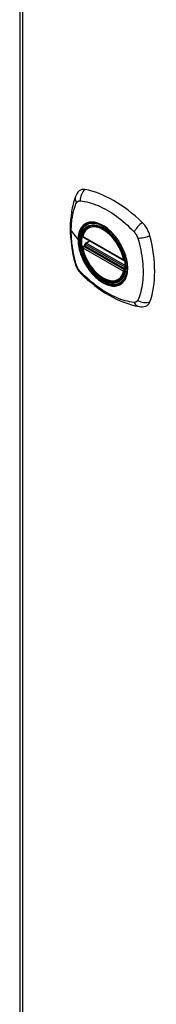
# Model space of a CAD drawing. Header units: inches. Extents: x 338.7 to 398.8, y 128 to 186.9.
# Tile 2 of 11: x 338.7 to 340.1, y 166 to 176.1. Entities that reach past the tile are written whole.
import ezdxf

# ---------------------------------------------------------------- set-up
doc = ezdxf.new("R2010")
doc.units = ezdxf.units.IN
doc.header["$MEASUREMENT"] = 0
doc.layers.add('Visible Edges(ANSI)', color=7, linetype='Continuous', lineweight=25)
doc.layers.add('Visible Tangent Edges(ANSI)', color=7, linetype='Continuous', lineweight=25)

msp = doc.modelspace()

# ---------------------------------------------------------------- linework, layer by layer
at = {"layer": 'Visible Edges(ANSI)'}
for p, q in [((338.723, 186.476), (338.723, 162.178)), ((339.423, 173.956), (339.434, 173.962)), ((339.367, 173.851), (339.781, 173.613)), ((339.367, 173.756), (339.381, 173.764)), ((339.386, 173.775), (339.386, 173.778)), ((339.392, 173.79), (339.433, 173.813)), ((339.736, 173.413), (339.746, 173.419))]:
    msp.add_line(p, q, dxfattribs=at)
at = {"layer": 'Visible Edges(ANSI)', "flags": 128}
for points in [[(339.29, 174.265), (339.282, 174.243), (339.275, 174.224), (339.27, 174.205), (339.265, 174.187), (339.261, 174.168), (339.257, 174.148), (339.25, 174.109), (339.244, 174.068), (339.24, 174.026), (339.237, 173.984), (339.237, 173.941), (339.237, 173.897), (339.24, 173.853), (339.244, 173.809), (339.249, 173.764), (339.256, 173.718), (339.264, 173.673), (339.274, 173.627), (339.28, 173.604), (339.283, 173.592), (339.286, 173.578)], [(339.328, 174.321), (339.315, 174.308), (339.304, 174.293), (339.296, 174.279), (339.29, 174.265)], [(339.361, 173.864), (339.365, 173.879), (339.371, 173.893), (339.377, 173.907), (339.384, 173.919), (339.393, 173.93), (339.402, 173.94), (339.412, 173.948), (339.423, 173.956)], [(339.677, 173.874), (339.696, 173.852), (339.713, 173.829), (339.73, 173.805), (339.745, 173.78), (339.759, 173.754), (339.772, 173.727), (339.783, 173.701), (339.793, 173.674)], [(339.736, 173.413), (339.724, 173.407), (339.712, 173.403), (339.699, 173.4), (339.686, 173.398), (339.673, 173.398), (339.659, 173.398), (339.645, 173.401), (339.63, 173.404), (339.616, 173.408), (339.601, 173.414), (339.586, 173.421), (339.572, 173.429), (339.557, 173.438), (339.542, 173.449), (339.528, 173.46), (339.514, 173.472), (339.5, 173.485), (339.487, 173.499), (339.474, 173.513), (339.461, 173.529), (339.449, 173.545), (339.437, 173.561), (339.426, 173.579), (339.416, 173.596), (339.406, 173.614), (339.397, 173.632), (339.389, 173.651), (339.382, 173.669), (339.375, 173.688), (339.37, 173.706), (339.365, 173.725), (339.361, 173.743)], [(339.381, 173.764), (339.383, 173.766), (339.385, 173.769), (339.386, 173.772), (339.386, 173.775)], [(339.286, 173.578), (339.291, 173.565), (339.296, 173.552), (339.302, 173.539), (339.308, 173.527), (339.316, 173.515), (339.324, 173.503), (339.332, 173.492), (339.342, 173.482)], [(339.342, 173.482), (339.352, 173.472), (339.361, 173.463), (339.379, 173.446), (339.413, 173.416), (339.448, 173.386), (339.484, 173.357), (339.52, 173.33), (339.557, 173.304), (339.594, 173.28), (339.631, 173.258), (339.669, 173.237), (339.706, 173.218), (339.744, 173.201), (339.782, 173.186), (339.821, 173.172), (339.859, 173.161), (339.897, 173.151), (339.916, 173.147), (339.926, 173.145), (339.938, 173.143)], [(339.938, 173.143), (339.953, 173.141), (339.969, 173.141), (339.987, 173.143), (340.005, 173.148)]]:
    msp.add_lwpolyline(points, dxfattribs=at)
at = {"layer": 'Visible Edges(ANSI)'}
for centre, start, end in [((339.373, 173.862), 166.5789, 240.064), ((339.373, 173.746), 119.936, 190.602), ((339.398, 173.779), 119.936, 187.8207), ((339.787, 173.623), 240.064, 282.6676)]:
    msp.add_arc(centre, 0.0118, start, end, dxfattribs=at)
for centre, major_axis, start_param, end_param in [((339.426, 174.175), (-0.088, 0.154), 5.827357, 6.408431), ((339.677, 173.177), (-0.639, 1.109), 5.172085, 5.827357), ((339.573, 173.68), (0.157, -0.273), 2.362013, 7.062765), ((339.928, 173.886), (0.088, -0.154), 1.114968, 2.030492), ((339.19, 174.021), (-0.639, 1.109), 3.601288, 4.256561), ((339.928, 173.306), (0.088, -0.154), 6.157956, 6.742881)]:
    msp.add_ellipse(centre, major_axis=major_axis, ratio=0.578093, start_param=start_param, end_param=end_param, dxfattribs=at)
msp.add_ellipse((339.569, 173.678), major_axis=(0.16, -0.277), ratio=0.578093, dxfattribs=at)
at = {"layer": 'Visible Tangent Edges(ANSI)'}
for p, q in [((338.752, 186.435), (338.752, 162.138)), ((339.247, 173.913), (339.316, 173.823)), ((339.778, 173.618), (339.364, 173.857)), ((339.364, 173.741), (339.778, 173.502)), ((339.373, 173.755), (339.384, 173.762)), ((339.787, 173.517), (339.373, 173.755)), ((339.384, 173.762), (339.794, 173.526)), ((339.795, 173.543), (339.392, 173.775)), ((339.398, 173.789), (339.436, 173.811)), ((339.795, 173.56), (339.398, 173.789)), ((339.794, 173.521), (339.787, 173.517))]:
    msp.add_line(p, q, dxfattribs=at)
at = {"layer": 'Visible Tangent Edges(ANSI)', "flags": 128}
for points in [[(339.247, 173.913), (339.247, 173.927), (339.247, 173.94), (339.248, 173.953), (339.248, 173.966), (339.249, 173.979), (339.25, 173.992), (339.251, 174.005), (339.253, 174.017), (339.254, 174.03), (339.256, 174.042), (339.258, 174.054), (339.26, 174.066), (339.262, 174.078), (339.265, 174.09), (339.267, 174.101), (339.27, 174.112), (339.273, 174.124), (339.276, 174.135), (339.279, 174.146), (339.283, 174.156), (339.286, 174.167), (339.29, 174.177), (339.294, 174.188), (339.3, 174.199)], [(339.3, 174.199), (339.301, 174.201), (339.302, 174.203), (339.303, 174.204), (339.304, 174.206), (339.305, 174.207), (339.306, 174.209), (339.308, 174.21), (339.309, 174.211), (339.31, 174.212), (339.312, 174.213), (339.313, 174.214), (339.315, 174.215), (339.316, 174.216), (339.318, 174.217), (339.32, 174.218), (339.321, 174.218), (339.323, 174.219), (339.325, 174.219), (339.327, 174.22), (339.328, 174.22), (339.33, 174.22), (339.332, 174.22), (339.334, 174.22), (339.336, 174.22)], [(339.336, 174.22), (339.36, 174.218), (339.382, 174.214), (339.404, 174.209), (339.427, 174.203), (339.45, 174.197), (339.473, 174.189), (339.496, 174.181), (339.519, 174.172), (339.542, 174.162), (339.565, 174.15), (339.589, 174.138), (339.612, 174.125), (339.635, 174.111), (339.659, 174.097), (339.682, 174.081), (339.705, 174.064), (339.728, 174.047), (339.751, 174.029), (339.773, 174.01), (339.796, 173.991), (339.818, 173.971), (339.84, 173.95), (339.862, 173.929), (339.886, 173.904)], [(339.374, 173.975), (339.369, 173.972), (339.365, 173.967), (339.36, 173.963), (339.356, 173.958), (339.353, 173.953), (339.349, 173.948), (339.345, 173.943), (339.342, 173.938), (339.339, 173.932), (339.336, 173.926), (339.333, 173.92), (339.331, 173.913), (339.328, 173.907), (339.326, 173.9), (339.324, 173.893), (339.322, 173.886), (339.321, 173.879), (339.319, 173.871), (339.318, 173.863), (339.317, 173.856), (339.317, 173.848), (339.316, 173.84), (339.316, 173.831), (339.316, 173.823)], [(339.32, 173.821), (339.32, 173.845), (339.323, 173.868), (339.327, 173.889), (339.333, 173.909), (339.341, 173.927), (339.351, 173.943), (339.361, 173.958), (339.374, 173.97), (339.388, 173.98), (339.403, 173.989), (339.419, 173.995), (339.436, 173.998), (339.454, 174), (339.473, 173.999), (339.493, 173.996), (339.514, 173.99), (339.534, 173.983), (339.555, 173.973), (339.576, 173.961), (339.597, 173.947), (339.618, 173.932), (339.638, 173.914), (339.658, 173.895), (339.677, 173.874)], [(339.407, 173.995), (339.405, 173.994), (339.404, 173.994), (339.402, 173.993), (339.401, 173.992), (339.399, 173.992), (339.398, 173.991), (339.397, 173.99), (339.395, 173.99), (339.394, 173.989), (339.392, 173.988), (339.391, 173.987), (339.389, 173.986), (339.388, 173.986), (339.387, 173.985), (339.385, 173.984), (339.384, 173.983), (339.383, 173.982), (339.381, 173.981), (339.38, 173.98), (339.379, 173.979), (339.377, 173.978), (339.376, 173.977), (339.375, 173.976), (339.374, 173.975)], [(339.729, 173.809), (339.717, 173.826), (339.705, 173.843), (339.693, 173.859), (339.68, 173.874), (339.667, 173.889), (339.653, 173.903), (339.64, 173.916), (339.626, 173.929), (339.612, 173.94), (339.597, 173.951), (339.583, 173.961), (339.568, 173.969), (339.553, 173.977), (339.539, 173.984), (339.524, 173.99), (339.51, 173.995), (339.496, 173.999), (339.482, 174.001), (339.469, 174.003), (339.455, 174.004), (339.443, 174.003), (339.43, 174.001), (339.418, 173.999), (339.407, 173.995)], [(339.3, 173.564), (339.294, 173.582), (339.29, 173.597), (339.286, 173.612), (339.283, 173.627), (339.279, 173.642), (339.276, 173.656), (339.273, 173.671), (339.27, 173.686), (339.267, 173.701), (339.265, 173.715), (339.262, 173.73), (339.26, 173.745), (339.258, 173.759), (339.256, 173.773), (339.254, 173.788), (339.253, 173.802), (339.251, 173.816), (339.25, 173.831), (339.249, 173.845), (339.248, 173.859), (339.248, 173.872), (339.247, 173.886), (339.247, 173.9), (339.247, 173.913)], [(339.886, 173.904), (339.888, 173.902), (339.89, 173.899), (339.891, 173.897), (339.893, 173.895), (339.895, 173.892), (339.897, 173.89), (339.899, 173.887), (339.901, 173.885), (339.902, 173.882), (339.904, 173.88), (339.906, 173.877), (339.907, 173.874), (339.909, 173.872), (339.91, 173.869), (339.911, 173.866), (339.913, 173.864), (339.914, 173.861), (339.915, 173.858), (339.917, 173.855), (339.918, 173.852), (339.919, 173.85), (339.92, 173.847), (339.921, 173.844), (339.922, 173.841)], [(339.922, 173.841), (339.932, 173.808), (339.939, 173.778), (339.946, 173.749), (339.953, 173.72), (339.958, 173.69), (339.963, 173.661), (339.967, 173.632), (339.971, 173.604), (339.974, 173.576), (339.976, 173.548), (339.977, 173.52), (339.977, 173.493), (339.977, 173.466), (339.976, 173.44), (339.974, 173.414), (339.971, 173.389), (339.967, 173.364), (339.963, 173.34), (339.958, 173.316), (339.953, 173.293), (339.946, 173.27), (339.939, 173.249), (339.932, 173.227), (339.922, 173.206)], [(339.316, 173.823), (339.316, 173.815), (339.316, 173.806), (339.317, 173.797), (339.317, 173.789), (339.318, 173.78), (339.319, 173.771), (339.321, 173.762), (339.322, 173.752), (339.324, 173.743), (339.326, 173.734), (339.328, 173.725), (339.331, 173.715), (339.333, 173.706), (339.336, 173.697), (339.339, 173.687), (339.342, 173.678), (339.345, 173.669), (339.349, 173.659), (339.353, 173.65), (339.356, 173.64), (339.36, 173.631), (339.365, 173.622), (339.369, 173.613), (339.374, 173.603)], [(339.793, 173.674), (339.806, 173.626), (339.815, 173.579), (339.818, 173.535), (339.815, 173.493), (339.806, 173.456), (339.793, 173.424), (339.774, 173.397), (339.751, 173.377), (339.724, 173.363), (339.693, 173.357), (339.66, 173.358), (339.624, 173.365), (339.587, 173.38), (339.55, 173.402), (339.513, 173.429), (339.477, 173.463), (339.444, 173.501), (339.413, 173.543), (339.386, 173.587), (339.363, 173.634), (339.344, 173.682), (339.33, 173.73), (339.322, 173.777), (339.32, 173.821)], [(339.381, 173.764), (339.381, 173.764), (339.381, 173.764), (339.381, 173.764), (339.381, 173.764), (339.381, 173.764), (339.381, 173.764), (339.381, 173.764), (339.381, 173.764), (339.381, 173.764), (339.381, 173.764), (339.381, 173.764), (339.381, 173.764), (339.381, 173.764), (339.381, 173.764), (339.381, 173.764), (339.38, 173.764), (339.38, 173.764), (339.38, 173.764), (339.38, 173.764), (339.38, 173.764), (339.38, 173.764), (339.38, 173.764), (339.38, 173.764), (339.38, 173.764)], [(339.38, 173.764), (339.38, 173.764), (339.38, 173.764), (339.38, 173.764), (339.38, 173.764), (339.38, 173.763), (339.38, 173.763), (339.38, 173.763), (339.38, 173.763), (339.381, 173.763), (339.381, 173.763), (339.381, 173.763), (339.381, 173.763), (339.381, 173.763), (339.381, 173.763), (339.381, 173.763), (339.381, 173.763), (339.381, 173.763), (339.382, 173.763), (339.382, 173.763), (339.382, 173.763), (339.382, 173.763), (339.382, 173.763), (339.382, 173.763), (339.383, 173.762)], [(339.383, 173.762), (339.383, 173.762), (339.383, 173.762), (339.383, 173.762), (339.383, 173.762), (339.383, 173.762), (339.383, 173.762), (339.383, 173.762), (339.383, 173.762), (339.383, 173.762), (339.383, 173.762), (339.383, 173.762), (339.383, 173.762), (339.383, 173.762), (339.383, 173.762), (339.383, 173.762), (339.384, 173.762), (339.384, 173.762), (339.384, 173.762), (339.384, 173.762), (339.384, 173.762), (339.384, 173.762), (339.384, 173.762), (339.384, 173.762), (339.384, 173.762)], [(339.386, 173.777), (339.386, 173.777), (339.386, 173.777), (339.386, 173.777), (339.386, 173.777), (339.386, 173.777), (339.386, 173.776), (339.386, 173.776), (339.386, 173.776), (339.386, 173.776), (339.386, 173.776), (339.386, 173.776), (339.386, 173.776), (339.386, 173.776), (339.386, 173.776), (339.386, 173.776), (339.386, 173.776), (339.386, 173.776), (339.386, 173.776), (339.386, 173.776), (339.386, 173.776), (339.386, 173.776), (339.386, 173.776), (339.386, 173.775), (339.386, 173.775)], [(339.389, 173.776), (339.389, 173.776), (339.389, 173.776), (339.389, 173.776), (339.389, 173.776), (339.388, 173.776), (339.388, 173.776), (339.388, 173.777), (339.388, 173.777), (339.388, 173.777), (339.388, 173.777), (339.388, 173.777), (339.387, 173.777), (339.387, 173.777), (339.387, 173.777), (339.387, 173.777), (339.387, 173.777), (339.387, 173.777), (339.387, 173.777), (339.387, 173.777), (339.387, 173.777), (339.386, 173.777), (339.386, 173.777), (339.386, 173.777), (339.386, 173.777)], [(339.392, 173.775), (339.392, 173.775), (339.392, 173.775), (339.392, 173.775), (339.392, 173.775), (339.392, 173.775), (339.392, 173.775), (339.391, 173.775), (339.391, 173.775), (339.391, 173.775), (339.391, 173.775), (339.391, 173.775), (339.391, 173.775), (339.391, 173.775), (339.391, 173.776), (339.39, 173.776), (339.39, 173.776), (339.39, 173.776), (339.39, 173.776), (339.39, 173.776), (339.39, 173.776), (339.39, 173.776), (339.39, 173.776), (339.389, 173.776), (339.389, 173.776)], [(339.762, 173.752), (339.761, 173.754), (339.759, 173.757), (339.758, 173.759), (339.757, 173.762), (339.756, 173.764), (339.754, 173.767), (339.753, 173.769), (339.752, 173.771), (339.75, 173.774), (339.749, 173.776), (339.747, 173.779), (339.746, 173.781), (339.745, 173.783), (339.743, 173.786), (339.742, 173.788), (339.74, 173.791), (339.739, 173.793), (339.738, 173.795), (339.736, 173.798), (339.735, 173.8), (339.733, 173.802), (339.732, 173.805), (339.73, 173.807), (339.729, 173.809)], [(339.762, 173.38), (339.771, 173.388), (339.779, 173.397), (339.787, 173.407), (339.794, 173.418), (339.8, 173.43), (339.805, 173.442), (339.81, 173.456), (339.814, 173.47), (339.817, 173.484), (339.819, 173.5), (339.82, 173.516), (339.82, 173.533), (339.82, 173.55), (339.819, 173.567), (339.817, 173.585), (339.814, 173.603), (339.81, 173.622), (339.805, 173.64), (339.8, 173.659), (339.794, 173.678), (339.787, 173.696), (339.779, 173.715), (339.771, 173.734), (339.762, 173.752)], [(339.315, 173.531), (339.314, 173.532), (339.313, 173.533), (339.313, 173.535), (339.312, 173.536), (339.311, 173.537), (339.31, 173.539), (339.31, 173.54), (339.309, 173.541), (339.308, 173.543), (339.308, 173.544), (339.307, 173.546), (339.306, 173.547), (339.306, 173.548), (339.305, 173.55), (339.305, 173.551), (339.304, 173.553), (339.303, 173.554), (339.303, 173.555), (339.302, 173.557), (339.302, 173.558), (339.301, 173.56), (339.301, 173.561), (339.3, 173.562), (339.3, 173.564)], [(339.374, 173.603), (339.375, 173.601), (339.376, 173.598), (339.377, 173.596), (339.379, 173.594), (339.38, 173.591), (339.381, 173.589), (339.383, 173.586), (339.384, 173.584), (339.385, 173.581), (339.387, 173.579), (339.388, 173.577), (339.389, 173.574), (339.391, 173.572), (339.392, 173.569), (339.394, 173.567), (339.395, 173.565), (339.397, 173.562), (339.398, 173.56), (339.399, 173.557), (339.401, 173.555), (339.402, 173.553), (339.404, 173.55), (339.405, 173.548), (339.407, 173.546)], [(339.407, 173.546), (339.418, 173.529), (339.43, 173.512), (339.443, 173.497), (339.456, 173.481), (339.469, 173.467), (339.482, 173.453), (339.496, 173.439), (339.51, 173.427), (339.525, 173.415), (339.539, 173.405), (339.553, 173.395), (339.568, 173.386), (339.583, 173.378), (339.597, 173.371), (339.612, 173.365), (339.626, 173.36), (339.64, 173.357), (339.654, 173.354), (339.667, 173.352), (339.68, 173.352), (339.693, 173.352), (339.705, 173.354), (339.717, 173.357), (339.729, 173.36)], [(339.336, 173.501), (339.335, 173.502), (339.334, 173.503), (339.333, 173.504), (339.332, 173.506), (339.331, 173.507), (339.33, 173.508), (339.329, 173.509), (339.329, 173.51), (339.328, 173.511), (339.327, 173.513), (339.326, 173.514), (339.325, 173.515), (339.324, 173.516), (339.323, 173.518), (339.322, 173.519), (339.321, 173.52), (339.321, 173.521), (339.32, 173.523), (339.319, 173.524), (339.318, 173.525), (339.317, 173.527), (339.316, 173.528), (339.316, 173.529), (339.315, 173.531)], [(339.886, 173.185), (339.862, 173.187), (339.84, 173.191), (339.818, 173.196), (339.796, 173.202), (339.773, 173.209), (339.751, 173.216), (339.728, 173.225), (339.705, 173.234), (339.682, 173.244), (339.659, 173.256), (339.635, 173.268), (339.612, 173.281), (339.589, 173.295), (339.565, 173.309), (339.542, 173.325), (339.519, 173.341), (339.496, 173.358), (339.473, 173.376), (339.45, 173.395), (339.427, 173.414), (339.404, 173.434), (339.382, 173.455), (339.36, 173.476), (339.336, 173.501)], [(339.729, 173.36), (339.73, 173.361), (339.732, 173.362), (339.733, 173.362), (339.735, 173.363), (339.736, 173.364), (339.738, 173.364), (339.739, 173.365), (339.74, 173.366), (339.742, 173.366), (339.743, 173.367), (339.745, 173.368), (339.746, 173.369), (339.747, 173.37), (339.749, 173.37), (339.75, 173.371), (339.752, 173.372), (339.753, 173.373), (339.754, 173.374), (339.756, 173.375), (339.757, 173.376), (339.758, 173.377), (339.759, 173.378), (339.761, 173.379), (339.762, 173.38)], [(339.922, 173.206), (339.921, 173.204), (339.92, 173.202), (339.919, 173.201), (339.918, 173.199), (339.917, 173.198), (339.915, 173.196), (339.914, 173.195), (339.913, 173.194), (339.912, 173.193), (339.91, 173.192), (339.909, 173.191), (339.907, 173.19), (339.906, 173.189), (339.904, 173.188), (339.902, 173.187), (339.901, 173.187), (339.899, 173.186), (339.897, 173.186), (339.895, 173.185), (339.893, 173.185), (339.891, 173.185), (339.89, 173.185), (339.888, 173.185), (339.886, 173.185)]]:
    msp.add_lwpolyline(points, dxfattribs=at)
at = {"layer": 'Visible Tangent Edges(ANSI)'}
for centre, major_axis, ratio, start_param, end_param in [((339.427, 174.238), (0.026, 0.115), 0.753973, 0.758368, 1.895638), ((339.4, 174.223), (-0.11, 0.042), 0.703309, 0, 0.764267), ((339.572, 173.68), (-0.173, 0.3), 0.578093, 5.049679, 10.658285), ((339.571, 173.68), (-0.15, 0.261), 0.578093, 4.16689, 6.832552), ((339.58, 173.684), (-0.156, 0.271), 0.578093, 6.165882, 6.283185), ((339.956, 173.933), (0.0787, 0.0881), 0.342407, 1.057534, 2.194805), ((339.373, 173.862), (-0.0115, 0.0027), 0.695905, 0, 0.935665), ((339.373, 173.862), (-0.0059, -0.0102), 0.578093, 5.495853, 6.283185), ((339.983, 173.887), (-0.116, -0.024), 0.339589, 0.945739, 2.083009), ((339.32, 173.824), (0.00492, 0), 0.575862, 3.5561, 4.570492), ((339.373, 173.746), (-0.0116, -0.0022), 0.423362, 0, 0.692028), ((339.373, 173.746), (-0.0059, -0.0102), 0.578093, 3.925057, 5.495853), ((339.571, 173.68), (0.15, -0.261), 0.578093, 4.16689, 6.832552), ((339.373, 173.746), (-0.0059, 0.0102), 0.578093, 5.499721, 6.283185), ((339.375, 173.774), (0.0019, -0.0117), 0.983789, 0.322582, 1.638537), ((339.381, 173.773), (0.0039, 0.0112), 0.654364, 3.80656, 5.233141), ((339.384, 173.771), (0.0059, 0.0102), 0.578093, 3.925057, 5.333981), ((339.398, 173.779), (-0.0117, -0.0016), 0.469248, 0, 0.204023), ((339.398, 173.779), (-0.0059, -0.0102), 0.578093, 3.925057, 5.349392), ((339.398, 173.779), (-0.0059, 0.0102), 0.578093, 5.499721, 6.283185), ((339.4, 173.611), (-0.114, -0.032), 0.388839, 0, 0.392668), ((339.787, 173.623), (-0.0059, -0.0102), 0.578093, 5.495853, 6.283185), ((339.787, 173.623), (-0.0116, -0.0022), 0.423362, 0.692028, 1.60444), ((339.427, 173.564), (-0.0848, -0.0822), 0.391657, 5.889683, 6.283185), ((339.787, 173.507), (0.0059, 0.0102), 0.578093, 0.783464, 2.354261), ((339.787, 173.507), (0.0115, -0.0027), 0.695905, 4.077257, 5.159885), ((339.787, 173.507), (0.0059, -0.0102), 0.578093, 1.626874, 2.358128), ((339.58, 173.684), (0.156, -0.271), 0.578093, 0, 0.117303), ((339.956, 173.259), (-0.019, -0.117), 0.704723, 5.515471, 6.283185), ((339.983, 173.275), (-0.113, 0.034), 0.752559, 1.242442, 2.379712)]:
    msp.add_ellipse(centre, major_axis=major_axis, ratio=ratio, start_param=start_param, end_param=end_param, dxfattribs=at)
for centre, major_axis in [((339.572, 173.68), (-0.171, 0.297)), ((339.569, 173.678), (0.162, -0.282)), ((339.569, 173.678), (-0.162, 0.281))]:
    msp.add_ellipse(centre, major_axis=major_axis, ratio=0.578093, dxfattribs=at)

doc.saveas('drawing.dxf')
